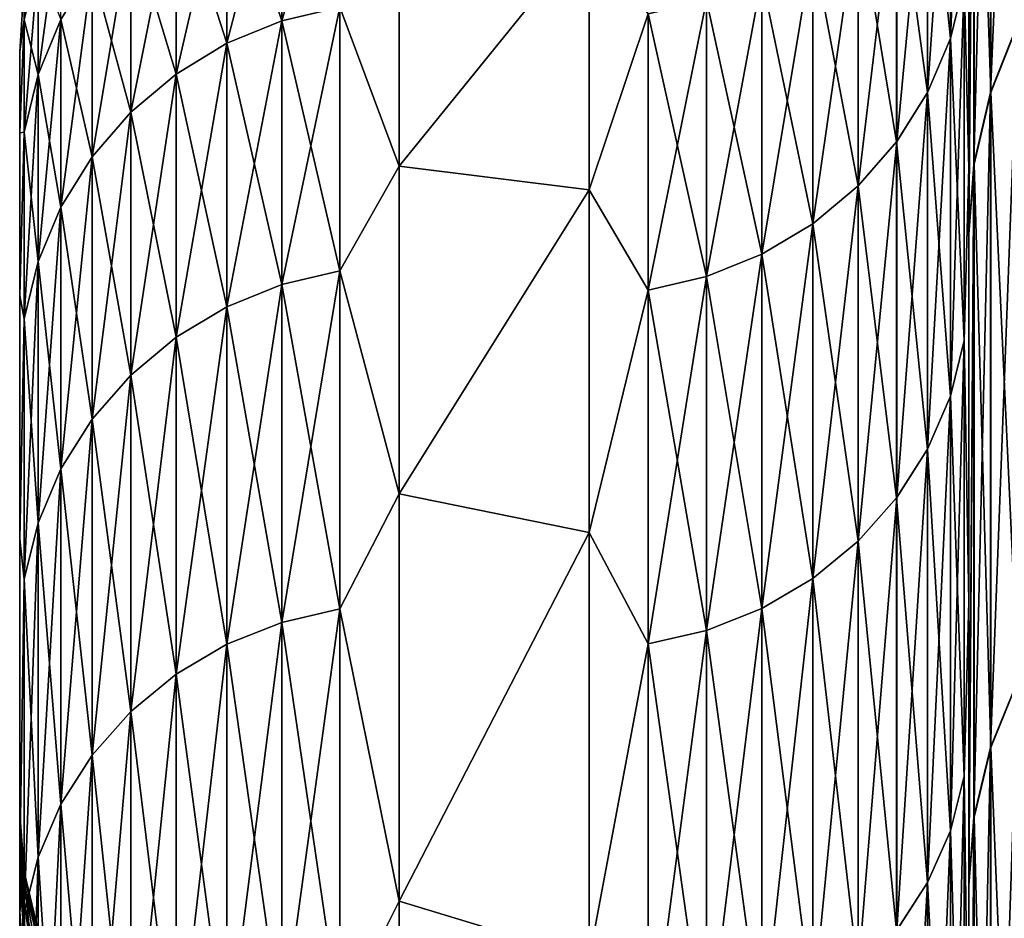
# Model space of a CAD drawing. Header units: metres. Extents: x -2 to 78, y -85 to 85.
# Tile 228 of 256: x 12.5 to 13.019, y -25.812 to -25.339. Entities that reach past the tile are written whole.
import ezdxf

# ---------------------------------------------------------------- set-up
doc = ezdxf.new("R2010")
doc.units = ezdxf.units.M
doc.layers.add('solid_20004802', color=7, linetype='CONTINUOUS')

msp = doc.modelspace()

# ---------------------------------------------------------------- linework, layer by layer
at = {"layer": 'solid_20004802'}
for points in [[(13.025887, -25.038387, 4.768024), (13.011472, -25.075573, 4.754345), (13.011465, -25.377012, 5.504987)], [(13.025881, -25.340693, 5.520825), (13.025887, -25.038387, 4.768024), (13.011465, -25.377012, 5.504987)], [(13.025973, -25.038363, -4.767798), (13.025979, -25.340664, -5.520601), (13.011557, -25.075548, -4.75412)], [(13.011472, -25.075573, 4.754345), (13.002753, -25.114285, 4.740092), (13.002747, -25.41482, 5.488485)], [(13.011465, -25.377012, 5.504987), (13.011472, -25.075573, 4.754345), (13.002747, -25.41482, 5.488485)], [(13.011557, -25.075548, -4.75412), (13.011563, -25.376982, -5.504763), (13.002838, -25.114267, -4.739888)], [(13.025979, -25.340664, -5.520601), (13.011563, -25.376982, -5.504763), (13.011557, -25.075548, -4.75412)], [(13.002838, -25.114267, -4.739888), (13, -25.451637, -5.46955), (13, -25.151829, -4.722531)], [(13.002838, -25.114267, -4.739888), (13.002845, -25.414799, -5.488282), (13, -25.451637, -5.46955)], [(13.002753, -25.114285, 4.740092), (13, -25.151783, 4.722481), (13, -25.451582, 5.469501)], [(13.002747, -25.41482, 5.488485), (13.002753, -25.114285, 4.740092), (13, -25.451582, 5.469501)], [(13.011563, -25.376982, -5.504763), (13.002845, -25.414799, -5.488282), (13.002838, -25.114267, -4.739888)], [(13, -25.151783, 4.722481), (13, -25.233116, 2.703343), (13, -25.416786, 3.458972)], [(13, -25.151783, 4.722481), (13, -25.416786, 3.458972), (13, -25.451582, 5.469501)], [(13, -25.451637, -5.46955), (13, -25.233137, -2.703448), (13, -25.151829, -4.722531)], [(12.990292, -25.348652, 2.939783), (12.997583, -25.318882, 2.946701), (12.997583, -25.171431, 2.218465)], [(12.990292, -25.201546, 2.213257), (12.990292, -25.348652, 2.939783), (12.997583, -25.171431, 2.218465)], [(12.978302, -25.37694, 2.93321), (12.990292, -25.348652, 2.939783), (12.990292, -25.201546, 2.213257)], [(12.978302, -25.230164, 2.208308), (12.978302, -25.37694, 2.93321), (12.990292, -25.201546, 2.213257)], [(12.978302, -25.230164, -2.208308), (12.990292, -25.201546, -2.213257), (12.990292, -25.348652, -2.939783)], [(12.990292, -25.348652, -2.939783), (12.990292, -25.201546, -2.213257), (12.997583, -25.318882, -2.946701)], [(12.961971, -25.256498, -2.203754), (12.978302, -25.230164, -2.208308), (12.978302, -25.37694, -2.93321)], [(12.96201, -25.256445, 2.203763), (12.962017, -25.40291, 2.927175), (12.978302, -25.230164, 2.208308)], [(12.962017, -25.40291, 2.927175), (12.978302, -25.37694, 2.93321), (12.978302, -25.230164, 2.208308)], [(12.978302, -25.37694, -2.93321), (12.978302, -25.230164, -2.208308), (12.990292, -25.348652, -2.939783)], [(12.638166, -25.339231, 2.138942), (12.668713, -25.331997, 2.140164), (12.668713, -25.232372, 1.430486)], [(12.638166, -25.339231, 2.138942), (12.668713, -25.232372, 1.430486), (12.638166, -25.239664, 1.429669)], [(12.997583, -25.318882, 2.946701), (13, -25.416786, 3.458972), (13, -25.233116, 2.703343)], [(12.997583, -25.318882, -2.946701), (13, -25.233137, -2.703448), (13, -25.416815, -3.459078)], [(13, -25.451637, -5.46955), (13, -25.416815, -3.459078), (13, -25.233137, -2.703448)], [(12.638166, -25.239664, -1.429669), (12.638166, -25.339231, -2.138942), (12.609145, -25.251617, -1.42833)], [(12.638166, -25.239664, 1.429669), (12.609145, -25.251617, 1.42833), (12.609145, -25.351091, 2.136938)], [(12.638166, -25.339231, 2.138942), (12.638166, -25.239664, 1.429669), (12.609145, -25.351091, 2.136938)], [(12.638166, -25.239664, -1.429669), (12.668713, -25.331997, -2.140164), (12.638166, -25.339231, -2.138942)], [(12.609145, -25.251617, -1.42833), (12.609145, -25.351091, -2.136938), (12.582366, -25.267941, -1.426501)], [(12.609145, -25.251617, 1.42833), (12.582366, -25.267941, 1.426501), (12.582366, -25.367287, 2.134202)], [(12.609145, -25.351091, 2.136938), (12.609145, -25.251617, 1.42833), (12.582366, -25.367287, 2.134202)], [(12.638166, -25.339231, -2.138942), (12.609145, -25.351091, -2.136938), (12.609145, -25.251617, -1.42833)], [(12.941687, -25.426184, 2.921767), (12.962017, -25.40291, 2.927175), (12.96201, -25.256445, 2.203763)], [(12.941688, -25.279978, 2.199693), (12.941687, -25.426184, 2.921767), (12.96201, -25.256445, 2.203763)], [(12.941696, -25.27997, -2.199695), (12.961971, -25.256498, -2.203754), (12.961966, -25.402981, -2.927159)], [(12.961966, -25.402981, -2.927159), (12.961971, -25.256498, -2.203754), (12.978302, -25.37694, -2.93321)], [(12.582366, -25.267941, -1.426501), (12.582366, -25.367287, -2.134202), (12.558489, -25.288229, -1.424228)], [(12.582366, -25.267941, 1.426501), (12.558489, -25.288229, 1.424228), (12.558489, -25.387419, 2.130801)], [(12.582366, -25.367287, 2.134202), (12.582366, -25.267941, 1.426501), (12.558489, -25.387419, 2.130801)], [(12.609145, -25.351091, -2.136938), (12.582366, -25.367287, -2.134202), (12.582366, -25.267941, -1.426501)], [(12.521712, -25.279217, 0.710397), (12.50972, -25.308208, 0.708778), (12.50972, -25.367474, 1.41535)], [(12.521712, -25.338617, 1.418583), (12.521712, -25.279217, 0.710397), (12.50972, -25.367474, 1.41535)], [(12.917784, -25.446136, 2.917131), (12.941687, -25.426184, 2.921767), (12.941688, -25.279978, 2.199693)], [(12.917785, -25.300161, 2.196203), (12.917784, -25.446136, 2.917131), (12.941688, -25.279978, 2.199693)], [(12.917793, -25.300156, -2.196204), (12.941696, -25.27997, -2.199695), (12.941698, -25.426174, -2.921769)], [(12.941698, -25.426174, -2.921769), (12.941696, -25.27997, -2.199695), (12.961966, -25.402981, -2.927159)], [(12.668713, -25.331997, -2.140164), (12.7, -25.285839, -1.863496), (12.7, -25.415794, -2.60005)], [(12.668713, -25.331997, 2.140164), (12.7, -25.415794, 2.60005), (12.7, -25.285839, 1.863496)], [(12.8, -25.292192, -1.906336), (12.7, -25.415794, -2.60005), (12.7, -25.285839, -1.863496)], [(12.8, -25.292192, 1.906336), (12.7, -25.285839, 1.863496), (12.7, -25.415794, 2.60005)], [(12.50972, -25.288431), (12.502423, -25.318987), (12.502423, -25.338717, 0.707074)], [(12.50972, -25.308208, 0.708778), (12.50972, -25.288431), (12.502423, -25.338717, 0.707074)], [(12.558489, -25.288229, -1.424228), (12.558489, -25.387419, -2.130801), (12.538103, -25.311983, -1.421567)], [(12.558489, -25.288229, 1.424228), (12.538103, -25.311983, 1.421567), (12.538103, -25.410986, 2.12682)], [(12.558489, -25.387419, 2.130801), (12.558489, -25.288229, 1.424228), (12.538103, -25.410986, 2.12682)], [(12.582366, -25.367287, -2.134202), (12.558489, -25.387419, -2.130801), (12.558489, -25.288229, -1.424228)], [(12.8, -25.428202, -2.659398), (12.7, -25.415794, -2.60005), (12.8, -25.292192, -1.906336)], [(12.8, -25.292192, 1.906336), (12.7, -25.415794, 2.60005), (12.8, -25.428202, 2.659398)], [(12.8, -25.292192, 1.906336), (12.8, -25.428202, 2.659398), (12.831147, -25.335558, 2.190082)], [(12.8, -25.428202, -2.659398), (12.8, -25.292192, -1.906336), (12.831153, -25.335558, -2.190082)], [(12.890944, -25.462196, 2.913399), (12.917784, -25.446136, 2.917131), (12.917785, -25.300161, 2.196203)], [(12.890945, -25.31641, 2.193393), (12.890944, -25.462196, 2.913399), (12.917785, -25.300161, 2.196203)], [(12.890954, -25.316406, -2.193394), (12.917793, -25.300156, -2.196204), (12.917794, -25.446127, -2.917133)], [(12.917794, -25.446127, -2.917133), (12.917793, -25.300156, -2.196204), (12.941698, -25.426174, -2.921769)], [(12.50972, -25.308208, -0.708778), (12.502423, -25.338717, -0.707074), (12.502423, -25.318987)], [(12.50972, -25.308208, -0.708778), (12.50972, -25.367474, -1.41535), (12.502423, -25.338717, -0.707074)], [(12.50972, -25.308208, 0.708778), (12.502423, -25.338717, 0.707074), (12.502423, -25.397839, 1.411948)], [(12.50972, -25.367474, 1.41535), (12.50972, -25.308208, 0.708778), (12.502423, -25.397839, 1.411948)], [(12.521712, -25.338617, -1.418583), (12.50972, -25.367474, -1.41535), (12.50972, -25.308208, -0.708778)], [(12.538103, -25.311983, -1.421567), (12.538103, -25.410986, -2.12682), (12.521712, -25.338617, -1.418583)], [(12.538103, -25.311983, 1.421567), (12.521712, -25.338617, 1.418583), (12.521712, -25.437412, 2.122355)], [(12.538103, -25.410986, 2.12682), (12.538103, -25.311983, 1.421567), (12.521712, -25.437412, 2.122355)], [(12.558489, -25.387419, -2.130801), (12.538103, -25.410986, -2.12682), (12.538103, -25.311983, -1.421567)], [(12.861795, -25.473969, 2.910663), (12.890944, -25.462196, 2.913399), (12.890945, -25.31641, 2.193393)], [(12.861797, -25.32832, 2.191334), (12.861795, -25.473969, 2.910663), (12.890945, -25.31641, 2.193393)], [(12.861804, -25.328318, -2.191334), (12.890954, -25.316406, -2.193394), (12.890955, -25.462191, -2.9134)], [(12.890955, -25.462191, -2.9134), (12.890954, -25.316406, -2.193394), (12.917794, -25.446127, -2.917133)], [(12.502423, -25.318987), (12.5, -25.3554, -0.368586), (12.5, -25.3554, 0.368586)], [(12.502423, -25.338717, 0.707074), (12.502423, -25.318987), (12.5, -25.3554, 0.368586)], [(12.502423, -25.318987), (12.502423, -25.338717, -0.707074), (12.5, -25.3554, -0.368586)], [(12.990292, -25.536964, 3.656734), (12.997583, -25.507639, 3.665339), (12.997583, -25.318882, 2.946701)], [(12.990292, -25.348652, 2.939783), (12.990292, -25.536964, 3.656734), (12.997583, -25.318882, 2.946701)], [(12.990292, -25.348652, -2.939783), (12.997583, -25.318882, -2.946701), (12.997583, -25.507639, -3.665339)], [(12.997583, -25.507639, -3.665339), (12.997583, -25.318882, -2.946701), (13, -25.416815, -3.459078)], [(12.997583, -25.318882, 2.946701), (12.997583, -25.507639, 3.665339), (13, -25.416786, 3.458972)], [(12.831146, -25.481125, 2.909), (12.861795, -25.473969, 2.910663), (12.861797, -25.32832, 2.191334)], [(12.831147, -25.335558, 2.190082), (12.831146, -25.481125, 2.909), (12.861797, -25.32832, 2.191334)], [(12.831153, -25.335558, -2.190082), (12.861804, -25.328318, -2.191334), (12.861805, -25.473967, -2.910664)], [(12.861805, -25.473967, -2.910664), (12.861804, -25.328318, -2.191334), (12.890955, -25.462191, -2.9134)], [(12.638166, -25.478191, 2.84156), (12.668713, -25.471037, 2.843183), (12.668713, -25.331997, 2.140164)], [(12.638166, -25.478191, 2.84156), (12.668713, -25.331997, 2.140164), (12.638166, -25.339231, 2.138942)], [(12.638166, -25.339231, -2.138942), (12.668713, -25.331997, -2.140164), (12.668713, -25.471037, -2.843183)], [(12.668713, -25.471037, -2.843183), (12.668713, -25.331997, -2.140164), (12.7, -25.415794, -2.60005)], [(12.668713, -25.331997, 2.140164), (12.668713, -25.471037, 2.843183), (12.7, -25.415794, 2.60005)], [(12.502423, -25.338717, 0.707074), (12.5, -25.3554, 0.368586), (12.5, -25.398329, 1.104184)], [(12.502423, -25.397839, 1.411948), (12.502423, -25.338717, 0.707074), (12.5, -25.398329, 1.104184)], [(12.502423, -25.338717, -0.707074), (12.5, -25.398329, -1.104184), (12.5, -25.3554, -0.368586)], [(12.502423, -25.338717, -0.707074), (12.502423, -25.397839, -1.411948), (12.5, -25.398329, -1.104184)], [(12.50972, -25.367474, -1.41535), (12.502423, -25.397839, -1.411948), (12.502423, -25.338717, -0.707074)], [(12.521712, -25.338617, -1.418583), (12.521712, -25.437412, -2.122355), (12.50972, -25.367474, -1.41535)], [(12.521712, -25.338617, 1.418583), (12.50972, -25.367474, 1.41535), (12.50972, -25.466043, 2.117518)], [(12.521712, -25.437412, 2.122355), (12.521712, -25.338617, 1.418583), (12.50972, -25.466043, 2.117518)], [(12.538103, -25.410986, -2.12682), (12.521712, -25.437412, -2.122355), (12.521712, -25.338617, -1.418583)], [(12.638166, -25.339231, -2.138942), (12.638166, -25.478191, -2.84156), (12.609145, -25.351091, -2.136938)], [(12.638166, -25.339231, 2.138942), (12.609145, -25.351091, 2.136938), (12.609145, -25.489922, 2.838898)], [(12.638166, -25.478191, 2.84156), (12.638166, -25.339231, 2.138942), (12.609145, -25.489922, 2.838898)], [(12.638166, -25.339231, -2.138942), (12.668713, -25.471037, -2.843183), (12.638166, -25.478191, -2.84156)], [(12.8, -25.428202, 2.659398), (12.831146, -25.481125, 2.909), (12.831147, -25.335558, 2.190082)], [(12.8, -25.428202, -2.659398), (12.831153, -25.335558, -2.190082), (12.831154, -25.481123, -2.909001)], [(12.831154, -25.481123, -2.909001), (12.831153, -25.335558, -2.190082), (12.861805, -25.473967, -2.910664)], [(13.025881, -25.340693, 5.520825), (13.011465, -25.377012, 5.504987), (13.011458, -25.722002, 6.236634)], [(13.025874, -25.686676, 6.254578), (13.025881, -25.340693, 5.520825), (13.011458, -25.722002, 6.236634)], [(13.025979, -25.340664, -5.520601), (13.025986, -25.686644, -6.254356), (13.011563, -25.376982, -5.504763)], [(12.978302, -25.564833, 3.648557), (12.990292, -25.536964, 3.656734), (12.990292, -25.348652, 2.939783)], [(12.978302, -25.37694, 2.93321), (12.978302, -25.564833, 3.648557), (12.990292, -25.348652, 2.939783)], [(12.978302, -25.37694, -2.93321), (12.990292, -25.348652, -2.939783), (12.990292, -25.536964, -3.656734)], [(12.990292, -25.536964, -3.656734), (12.990292, -25.348652, -2.939783), (12.997583, -25.507639, -3.665339)], [(12.609145, -25.351091, -2.136938), (12.609145, -25.489922, -2.838898), (12.582366, -25.367287, -2.134202)], [(12.609145, -25.351091, 2.136938), (12.582366, -25.367287, 2.134202), (12.582366, -25.505939, 2.835263)], [(12.609145, -25.489922, 2.838898), (12.609145, -25.351091, 2.136938), (12.582366, -25.505939, 2.835263)], [(12.638166, -25.478191, -2.84156), (12.609145, -25.489922, -2.838898), (12.609145, -25.351091, -2.136938)], [(12.5, -25.756849, 0.60372), (12.5, -25.398329, 1.104184), (12.5, -25.3554, 0.368586)], [(12.5, -25.841972, 0.336773), (12.5, -25.3554, 0.368586), (12.5, -25.3554, -0.368586)], [(12.5, -25.814892, 0.375723), (12.5, -25.3554, 0.368586), (12.5, -25.841972, 0.336773)], [(12.5, -25.792633, 0.417761), (12.5, -25.3554, 0.368586), (12.5, -25.814892, 0.375723)], [(12.5, -25.77533, 0.462357), (12.5, -25.3554, 0.368586), (12.5, -25.792633, 0.417761)], [(12.5, -25.763559, 0.508705), (12.5, -25.3554, 0.368586), (12.5, -25.77533, 0.462357)], [(12.5, -25.757317, 0.555932), (12.5, -25.3554, 0.368586), (12.5, -25.763559, 0.508705)], [(12.5, -25.756849, 0.60372), (12.5, -25.3554, 0.368586), (12.5, -25.757317, 0.555932)], [(12.5, -25.814892, -0.375723), (12.5, -25.3554, -0.368586), (12.5, -25.398329, -1.104184)], [(12.5, -25.814892, -0.375723), (12.5, -25.842007, -0.33672), (12.5, -25.3554, -0.368586)], [(12.5, -25.841972, 0.336773), (12.5, -25.3554, -0.368586), (12.5, -25.842007, -0.33672)], [(12.50972, -25.367474, -1.41535), (12.50972, -25.466043, -2.117518), (12.502423, -25.397839, -1.411948)], [(12.50972, -25.367474, 1.41535), (12.502423, -25.397839, 1.411948), (12.502423, -25.496172, 2.112428)], [(12.50972, -25.466043, 2.117518), (12.50972, -25.367474, 1.41535), (12.502423, -25.496172, 2.112428)], [(12.521712, -25.437412, -2.122355), (12.50972, -25.466043, -2.117518), (12.50972, -25.367474, -1.41535)], [(12.582366, -25.367287, -2.134202), (12.582366, -25.505939, -2.835263), (12.558489, -25.387419, -2.130801)], [(12.582366, -25.367287, 2.134202), (12.558489, -25.387419, 2.130801), (12.558489, -25.52585, 2.830745)], [(12.582366, -25.505939, 2.835263), (12.582366, -25.367287, 2.134202), (12.558489, -25.52585, 2.830745)], [(12.609145, -25.489922, -2.838898), (12.582366, -25.505939, -2.835263), (12.582366, -25.367287, -2.134202)], [(12.961966, -25.402981, -2.927159), (12.978302, -25.37694, -2.93321), (12.978302, -25.564833, -3.648557)], [(12.962017, -25.40291, 2.927175), (12.962024, -25.590408, 3.641053), (12.978302, -25.37694, 2.93321)], [(12.962024, -25.590408, 3.641053), (12.978302, -25.564833, 3.648557), (12.978302, -25.37694, 2.93321)], [(12.978302, -25.564833, -3.648557), (12.978302, -25.37694, -2.93321), (12.990292, -25.536964, -3.656734)], [(13.011465, -25.377012, 5.504987), (13.002747, -25.41482, 5.488485), (13.00274, -25.758776, 6.217941)], [(13.011458, -25.722002, 6.236634), (13.011465, -25.377012, 5.504987), (13.00274, -25.758776, 6.217941)], [(13.011563, -25.376982, -5.504763), (13.01157, -25.721968, -6.236413), (13.002845, -25.414799, -5.488282)], [(13.025986, -25.686644, -6.254356), (13.01157, -25.721968, -6.236413), (13.011563, -25.376982, -5.504763)], [(12.558489, -25.387419, -2.130801), (12.558489, -25.52585, -2.830745), (12.538103, -25.410986, -2.12682)], [(12.558489, -25.387419, 2.130801), (12.538103, -25.410986, 2.12682), (12.538103, -25.54916, 2.825455)], [(12.558489, -25.52585, 2.830745), (12.558489, -25.387419, 2.130801), (12.538103, -25.54916, 2.825455)], [(12.582366, -25.505939, -2.835263), (12.558489, -25.52585, -2.830745), (12.558489, -25.387419, -2.130801)], [(12.502423, -25.397839, 1.411948), (12.5, -25.398329, 1.104184), (12.5, -25.483994, 1.836124)], [(12.502423, -25.496172, 2.112428), (12.502423, -25.397839, 1.411948), (12.5, -25.483994, 1.836124)], [(12.502423, -25.397839, -1.411948), (12.5, -25.483994, -1.836124), (12.5, -25.398329, -1.104184)], [(12.502423, -25.397839, -1.411948), (12.502423, -25.496172, -2.112428), (12.5, -25.483994, -1.836124)], [(12.5, -25.808647, 1.276081), (12.5, -25.483994, 1.836124), (12.5, -25.398329, 1.104184)], [(12.5, -25.808647, 1.276081), (12.5, -25.398329, 1.104184), (12.5, -25.756849, 0.60372)], [(12.5, -25.808647, -1.276081), (12.5, -25.398329, -1.104184), (12.5, -25.483994, -1.836124)], [(12.5, -25.757265, -0.556649), (12.5, -25.398329, -1.104184), (12.5, -25.756849, -0.60372)], [(12.5, -25.808647, -1.276081), (12.5, -25.756849, -0.60372), (12.5, -25.398329, -1.104184)], [(12.5, -25.763409, -0.509487), (12.5, -25.398329, -1.104184), (12.5, -25.757265, -0.556649)], [(12.5, -25.77533, -0.462357), (12.5, -25.398329, -1.104184), (12.5, -25.763409, -0.509487)], [(12.5, -25.792633, -0.417761), (12.5, -25.398329, -1.104184), (12.5, -25.77533, -0.462357)], [(12.5, -25.814892, -0.375723), (12.5, -25.398329, -1.104184), (12.5, -25.792633, -0.417761)], [(12.50972, -25.466043, -2.117518), (12.502423, -25.496172, -2.112428), (12.502423, -25.397839, -1.411948)], [(12.941686, -25.613344, 3.634324), (12.962024, -25.590408, 3.641053), (12.962017, -25.40291, 2.927175)], [(12.941687, -25.426184, 2.921767), (12.941686, -25.613344, 3.634324), (12.962017, -25.40291, 2.927175)], [(12.941698, -25.426174, -2.921769), (12.961966, -25.402981, -2.927159), (12.961959, -25.590494, -3.641028)], [(12.961959, -25.590494, -3.641028), (12.961966, -25.402981, -2.927159), (12.978302, -25.564833, -3.648557)], [(12.538103, -25.410986, -2.12682), (12.538103, -25.54916, -2.825455), (12.521712, -25.437412, -2.122355)], [(12.538103, -25.410986, 2.12682), (12.521712, -25.437412, 2.122355), (12.521712, -25.575296, 2.819524)], [(12.538103, -25.54916, 2.825455), (12.538103, -25.410986, 2.12682), (12.521712, -25.575296, 2.819524)], [(12.558489, -25.52585, -2.830745), (12.538103, -25.54916, -2.825455), (12.538103, -25.410986, -2.12682)], [(12.668713, -25.471037, -2.843183), (12.7, -25.415794, -2.60005), (12.7, -25.588381, -3.327796)], [(12.668713, -25.471037, 2.843183), (12.7, -25.588381, 3.327796), (12.7, -25.415794, 2.60005)], [(12.8, -25.428202, -2.659398), (12.7, -25.588381, -3.327796), (12.7, -25.415794, -2.60005)], [(12.8, -25.428202, 2.659398), (12.7, -25.415794, 2.60005), (12.7, -25.588381, 3.327796)], [(12.997583, -25.507639, 3.665339), (13, -25.645189, 4.202433), (13, -25.416786, 3.458972)], [(12.997583, -25.507639, -3.665339), (13, -25.416815, -3.459078), (13, -25.645226, -4.202539)], [(13.002845, -25.414799, -5.488282), (13, -25.794735, -6.197487), (13, -25.451637, -5.46955)], [(13.002845, -25.414799, -5.488282), (13.002851, -25.758751, -6.217739), (13, -25.794735, -6.197487)], [(13.002747, -25.41482, 5.488485), (13, -25.451582, 5.469501), (13, -25.794672, 6.197441)], [(13.00274, -25.758776, 6.217941), (13.002747, -25.41482, 5.488485), (13, -25.794672, 6.197441)], [(13, -25.451582, 5.469501), (13, -25.416786, 3.458972), (13, -25.645189, 4.202433)], [(13, -25.451637, -5.46955), (13, -25.645226, -4.202539), (13, -25.416815, -3.459078)], [(13.01157, -25.721968, -6.236413), (13.002851, -25.758751, -6.217739), (13.002845, -25.414799, -5.488282)], [(12.917782, -25.632999, 3.628557), (12.941686, -25.613344, 3.634324), (12.941687, -25.426184, 2.921767)], [(12.917784, -25.446136, 2.917131), (12.917782, -25.632999, 3.628557), (12.941687, -25.426184, 2.921767)], [(12.917794, -25.446127, -2.917133), (12.941698, -25.426174, -2.921769), (12.941699, -25.613331, -3.634328)], [(12.941699, -25.613331, -3.634328), (12.941698, -25.426174, -2.921769), (12.961959, -25.590494, -3.641028)], [(12.8, -25.608797, -3.403029), (12.7, -25.588381, -3.327796), (12.8, -25.428202, -2.659398)], [(12.8, -25.428202, 2.659398), (12.7, -25.588381, 3.327796), (12.8, -25.608797, 3.403029)], [(12.8, -25.428202, 2.659398), (12.8, -25.608797, 3.403029), (12.831146, -25.481125, 2.909)], [(12.8, -25.608797, -3.403029), (12.8, -25.428202, -2.659398), (12.831154, -25.481123, -2.909001)], [(12.521712, -25.437412, -2.122355), (12.521712, -25.575296, -2.819524), (12.50972, -25.466043, -2.117518)], [(12.521712, -25.437412, 2.122355), (12.50972, -25.466043, 2.117518), (12.50972, -25.603611, 2.813098)], [(12.521712, -25.575296, 2.819524), (12.521712, -25.437412, 2.122355), (12.50972, -25.603611, 2.813098)], [(12.538103, -25.54916, -2.825455), (12.521712, -25.575296, -2.819524), (12.521712, -25.437412, -2.122355)], [(12.890944, -25.648819, 3.623915), (12.917782, -25.632999, 3.628557), (12.917784, -25.446136, 2.917131)], [(12.890944, -25.462196, 2.913399), (12.890944, -25.648819, 3.623915), (12.917784, -25.446136, 2.917131)], [(12.890955, -25.462191, -2.9134), (12.917794, -25.446127, -2.917133), (12.917796, -25.63299, -3.62856)], [(12.917796, -25.63299, -3.62856), (12.917794, -25.446127, -2.917133), (12.941699, -25.613331, -3.634328)], [(13, -25.451582, 5.469501), (13, -25.645189, 4.202433), (13, -25.794672, 6.197441)], [(13, -25.794735, -6.197487), (13, -25.645226, -4.202539), (13, -25.451637, -5.46955)], [(12.861794, -25.660418, 3.620512), (12.890944, -25.648819, 3.623915), (12.890944, -25.462196, 2.913399)], [(12.861795, -25.473969, 2.910663), (12.861794, -25.660418, 3.620512), (12.890944, -25.462196, 2.913399)], [(12.861805, -25.473967, -2.910664), (12.890955, -25.462191, -2.9134), (12.890956, -25.648813, -3.623917)], [(12.890956, -25.648813, -3.623917), (12.890955, -25.462191, -2.9134), (12.917796, -25.63299, -3.62856)], [(12.50972, -25.466043, -2.117518), (12.50972, -25.603611, -2.813098), (12.502423, -25.496172, -2.112428)], [(12.50972, -25.466043, 2.117518), (12.502423, -25.496172, 2.112428), (12.502423, -25.63341, 2.806336)], [(12.50972, -25.603611, 2.813098), (12.50972, -25.466043, 2.117518), (12.502423, -25.63341, 2.806336)], [(12.521712, -25.575296, -2.819524), (12.50972, -25.603611, -2.813098), (12.50972, -25.466043, -2.117518)], [(12.638166, -25.656113, 3.535336), (12.668713, -25.649061, 3.537356), (12.668713, -25.471037, 2.843183)], [(12.638166, -25.656113, 3.535336), (12.668713, -25.471037, 2.843183), (12.638166, -25.478191, 2.84156)], [(12.638166, -25.478191, -2.84156), (12.668713, -25.471037, -2.843183), (12.668713, -25.649061, -3.537356)], [(12.668713, -25.649061, -3.537356), (12.668713, -25.471037, -2.843183), (12.7, -25.588381, -3.327796)], [(12.668713, -25.471037, 2.843183), (12.668713, -25.649061, 3.537356), (12.7, -25.588381, 3.327796)], [(12.831145, -25.667467, 3.618444), (12.861794, -25.660418, 3.620512), (12.861795, -25.473969, 2.910663)], [(12.831146, -25.481125, 2.909), (12.831145, -25.667467, 3.618444), (12.861795, -25.473969, 2.910663)], [(12.831154, -25.481123, -2.909001), (12.861805, -25.473967, -2.910664), (12.861806, -25.660414, -3.620513)], [(12.861806, -25.660414, -3.620513), (12.861805, -25.473967, -2.910664), (12.890956, -25.648813, -3.623917)], [(12.638166, -25.478191, -2.84156), (12.638166, -25.656113, -3.535336), (12.609145, -25.489922, -2.838898)], [(12.638166, -25.478191, 2.84156), (12.609145, -25.489922, 2.838898), (12.609145, -25.667677, 3.532024)], [(12.638166, -25.656113, 3.535336), (12.638166, -25.478191, 2.84156), (12.609145, -25.667677, 3.532024)], [(12.638166, -25.478191, -2.84156), (12.668713, -25.649061, -3.537356), (12.638166, -25.656113, -3.535336)], [(12.502423, -25.496172, 2.112428), (12.5, -25.483994, 1.836124), (12.5, -25.612228, 2.562166)], [(12.5, -25.897499, 1.945275), (12.5, -25.612228, 2.562166), (12.5, -25.483994, 1.836124)], [(12.5, -25.897499, 1.945275), (12.5, -25.483994, 1.836124), (12.5, -25.808647, 1.276081)], [(12.502423, -25.496172, -2.112428), (12.5, -25.612228, -2.562166), (12.5, -25.483994, -1.836124)], [(12.5, -25.897499, -1.945275), (12.5, -25.483994, -1.836124), (12.5, -25.612228, -2.562166)], [(12.5, -25.808647, -1.276081), (12.5, -25.483994, -1.836124), (12.5, -25.897499, -1.945275)], [(12.8, -25.608797, -3.403029), (12.831154, -25.481123, -2.909001), (12.831155, -25.667465, -3.618444)], [(12.8, -25.608797, 3.403029), (12.831145, -25.667467, 3.618444), (12.831146, -25.481125, 2.909)], [(12.831155, -25.667465, -3.618444), (12.831154, -25.481123, -2.909001), (12.861806, -25.660414, -3.620513)], [(12.609145, -25.489922, -2.838898), (12.609145, -25.667677, -3.532024), (12.582366, -25.505939, -2.835263)], [(12.609145, -25.489922, 2.838898), (12.582366, -25.505939, 2.835263), (12.582366, -25.683468, 3.527501)], [(12.609145, -25.667677, 3.532024), (12.609145, -25.489922, 2.838898), (12.582366, -25.683468, 3.527501)], [(12.638166, -25.656113, -3.535336), (12.609145, -25.667677, -3.532024), (12.609145, -25.489922, -2.838898)], [(12.502423, -25.63341, 2.806336), (12.502423, -25.496172, 2.112428), (12.5, -25.612228, 2.562166)], [(12.502423, -25.496172, -2.112428), (12.502423, -25.63341, -2.806336), (12.5, -25.612228, -2.562166)], [(12.50972, -25.603611, -2.813098), (12.502423, -25.63341, -2.806336), (12.502423, -25.496172, -2.112428)], [(12.582366, -25.505939, -2.835263), (12.582366, -25.683468, -3.527501), (12.558489, -25.52585, -2.830745)], [(12.582366, -25.505939, 2.835263), (12.558489, -25.52585, 2.830745), (12.558489, -25.703094, 3.52188)], [(12.582366, -25.683468, 3.527501), (12.582366, -25.505939, 2.835263), (12.558489, -25.703094, 3.52188)], [(12.609145, -25.667677, -3.532024), (12.582366, -25.683468, -3.527501), (12.582366, -25.505939, -2.835263)], [(12.990292, -25.765873, 4.361774), (12.997583, -25.737085, 4.372038), (12.997583, -25.507639, 3.665339)], [(12.990292, -25.536964, 3.656734), (12.990292, -25.765873, 4.361774), (12.997583, -25.507639, 3.665339)], [(12.990292, -25.536964, -3.656734), (12.997583, -25.507639, -3.665339), (12.997583, -25.737085, -4.372038)], [(12.997583, -25.737085, -4.372038), (12.997583, -25.507639, -3.665339), (13, -25.645226, -4.202539)], [(12.997583, -25.507639, 3.665339), (12.997583, -25.737085, 4.372038), (13, -25.645189, 4.202433)], [(12.558489, -25.52585, -2.830745), (12.558489, -25.703094, -3.52188), (12.538103, -25.54916, -2.825455)], [(12.558489, -25.52585, 2.830745), (12.538103, -25.54916, 2.825455), (12.538103, -25.726072, 3.515299)], [(12.558489, -25.703094, 3.52188), (12.558489, -25.52585, 2.830745), (12.538103, -25.726072, 3.515299)], [(12.582366, -25.683468, -3.527501), (12.558489, -25.703094, -3.52188), (12.558489, -25.52585, -2.830745)], [(12.978302, -25.793228, 4.352021), (12.990292, -25.765873, 4.361774), (12.990292, -25.536964, 3.656734)], [(12.978302, -25.564833, 3.648557), (12.978302, -25.793228, 4.352021), (12.990292, -25.536964, 3.656734)], [(12.978302, -25.564833, -3.648557), (12.990292, -25.536964, -3.656734), (12.990292, -25.765873, -4.361774)], [(12.990292, -25.765873, -4.361774), (12.990292, -25.536964, -3.656734), (12.997583, -25.737085, -4.372038)], [(12.538103, -25.54916, -2.825455), (12.538103, -25.726072, -3.515299), (12.521712, -25.575296, -2.819524)], [(12.538103, -25.54916, 2.825455), (12.521712, -25.575296, 2.819524), (12.521712, -25.751837, 3.50792)], [(12.538103, -25.726072, 3.515299), (12.538103, -25.54916, 2.825455), (12.521712, -25.751837, 3.50792)], [(12.558489, -25.703094, -3.52188), (12.538103, -25.726072, -3.515299), (12.538103, -25.54916, -2.825455)], [(12.961959, -25.590494, -3.641028), (12.978302, -25.564833, -3.648557), (12.978302, -25.793228, -4.352021)], [(12.962024, -25.590408, 3.641053), (12.96203, -25.818325, 4.343073), (12.978302, -25.564833, 3.648557)], [(12.96203, -25.818325, 4.343073), (12.978302, -25.793228, 4.352021), (12.978302, -25.564833, 3.648557)], [(12.978302, -25.793228, -4.352021), (12.978302, -25.564833, -3.648557), (12.990292, -25.765873, -4.361774)], [(12.521712, -25.575296, -2.819524), (12.521712, -25.751837, -3.50792), (12.50972, -25.603611, -2.813098)], [(12.521712, -25.575296, 2.819524), (12.50972, -25.603611, 2.813098), (12.50972, -25.779751, 3.499925)], [(12.521712, -25.751837, 3.50792), (12.521712, -25.575296, 2.819524), (12.50972, -25.779751, 3.499925)], [(12.538103, -25.726072, -3.515299), (12.521712, -25.751837, -3.50792), (12.521712, -25.575296, -2.819524)], [(12.668713, -25.649061, -3.537356), (12.7, -25.588381, -3.327796), (12.7, -25.803017, -4.044268)], [(12.668713, -25.649061, 3.537356), (12.7, -25.803017, 4.044268), (12.7, -25.588381, 3.327796)], [(12.8, -25.608797, -3.403029), (12.7, -25.803017, -4.044268), (12.7, -25.588381, -3.327796)], [(12.8, -25.608797, 3.403029), (12.7, -25.588381, 3.327796), (12.7, -25.803017, 4.044268)], [(12.941684, -25.840851, 4.335042), (12.96203, -25.818325, 4.343073), (12.962024, -25.590408, 3.641053)], [(12.941686, -25.613344, 3.634324), (12.941684, -25.840851, 4.335042), (12.962024, -25.590408, 3.641053)], [(12.941699, -25.613331, -3.634328), (12.961959, -25.590494, -3.641028), (12.961952, -25.818428, -4.343037)], [(12.961952, -25.818428, -4.343037), (12.961959, -25.590494, -3.641028), (12.978302, -25.793228, -4.352021)], [(12.50972, -25.603611, -2.813098), (12.50972, -25.779751, -3.499925), (12.502423, -25.63341, -2.806336)], [(12.50972, -25.603611, 2.813098), (12.502423, -25.63341, 2.806336), (12.502423, -25.809126, 3.491512)], [(12.50972, -25.779751, 3.499925), (12.50972, -25.603611, 2.813098), (12.502423, -25.809126, 3.491512)], [(12.521712, -25.751837, -3.50792), (12.50972, -25.779751, -3.499925), (12.50972, -25.603611, -2.813098)], [(12.8, -25.833338, -4.134592), (12.7, -25.803017, -4.044268), (12.8, -25.608797, -3.403029)], [(12.8, -25.608797, 3.403029), (12.7, -25.803017, 4.044268), (12.8, -25.833338, 4.134592)], [(12.8, -25.608797, 3.403029), (12.8, -25.833338, 4.134592), (12.831145, -25.667467, 3.618444)], [(12.8, -25.833338, -4.134592), (12.8, -25.608797, -3.403029), (12.831155, -25.667465, -3.618444)], [(12.502423, -25.63341, 2.806336), (12.5, -25.612228, 2.562166), (12.5, -25.782343, 3.278793)], [(12.5, -26.185999, 3.26902), (12.5, -25.782343, 3.278793), (12.5, -25.612228, 2.562166)], [(12.5, -26.023365, 2.610873), (12.5, -25.612228, 2.562166), (12.5, -25.897499, 1.945275)], [(12.5, -26.185999, 3.26902), (12.5, -25.612228, 2.562166), (12.5, -26.023365, 2.610873)], [(12.502423, -25.63341, -2.806336), (12.5, -25.782343, -3.278793), (12.5, -25.612228, -2.562166)], [(12.5, -26.023365, -2.610873), (12.5, -25.612228, -2.562166), (12.5, -25.782343, -3.278793)], [(12.5, -25.897499, -1.945275), (12.5, -25.612228, -2.562166), (12.5, -26.023365, -2.610873)], [(12.917781, -25.860144, 4.328164), (12.941684, -25.840851, 4.335042), (12.941686, -25.613344, 3.634324)], [(12.917782, -25.632999, 3.628557), (12.917781, -25.860144, 4.328164), (12.941686, -25.613344, 3.634324)], [(12.917796, -25.63299, -3.62856), (12.941699, -25.613331, -3.634328), (12.9417, -25.840836, -4.335048)], [(12.9417, -25.840836, -4.335048), (12.941699, -25.613331, -3.634328), (12.961952, -25.818428, -4.343037)], [(12.502423, -25.809126, 3.491512), (12.502423, -25.63341, 2.806336), (12.5, -25.782343, 3.278793)], [(12.502423, -25.63341, -2.806336), (12.502423, -25.809126, -3.491512), (12.5, -25.782343, -3.278793)], [(12.50972, -25.779751, -3.499925), (12.502423, -25.809126, -3.491512), (12.502423, -25.63341, -2.806336)], [(12.890942, -25.875673, 4.322628), (12.917781, -25.860144, 4.328164), (12.917782, -25.632999, 3.628557)], [(12.890944, -25.648819, 3.623915), (12.890942, -25.875673, 4.322628), (12.917782, -25.632999, 3.628557)], [(12.890956, -25.648813, -3.623917), (12.917796, -25.63299, -3.62856), (12.917797, -25.860132, -4.328168)], [(12.917797, -25.860132, -4.328168), (12.917796, -25.63299, -3.62856), (12.9417, -25.840836, -4.335048)], [(12.997583, -25.737085, 4.372038), (13, -25.917553, 4.931094), (13, -25.645189, 4.202433)], [(12.997583, -25.737085, -4.372038), (13, -25.645226, -4.202539), (13, -25.917593, -4.931192)], [(13, -25.794672, 6.197441), (13, -25.645189, 4.202433), (13, -25.917553, 4.931094)], [(13, -25.794735, -6.197487), (13, -25.917593, -4.931192), (13, -25.645226, -4.202539)], [(12.638166, -25.872442, 4.218112), (12.668713, -25.865513, 4.220522), (12.668713, -25.649061, 3.537356)], [(12.638166, -25.872442, 4.218112), (12.668713, -25.649061, 3.537356), (12.638166, -25.656113, 3.535336)], [(12.638166, -25.656113, -3.535336), (12.668713, -25.649061, -3.537356), (12.668713, -25.865513, -4.220522)], [(12.668713, -25.865513, -4.220522), (12.668713, -25.649061, -3.537356), (12.7, -25.803017, -4.044268)], [(12.668713, -25.649061, 3.537356), (12.668713, -25.865513, 4.220522), (12.7, -25.803017, 4.044268)], [(12.861794, -25.887058, 4.318569), (12.890942, -25.875673, 4.322628), (12.890944, -25.648819, 3.623915)], [(12.861794, -25.660418, 3.620512), (12.861794, -25.887058, 4.318569), (12.890944, -25.648819, 3.623915)], [(12.861806, -25.660414, -3.620513), (12.890956, -25.648813, -3.623917), (12.890958, -25.875666, -4.32263)], [(12.890958, -25.875666, -4.32263), (12.890956, -25.648813, -3.623917), (12.917797, -25.860132, -4.328168)], [(12.638166, -25.656113, -3.535336), (12.638166, -25.872442, -4.218112), (12.609145, -25.667677, -3.532024)], [(12.638166, -25.656113, 3.535336), (12.609145, -25.667677, 3.532024), (12.609145, -25.883802, 4.21416)], [(12.638166, -25.872442, 4.218112), (12.638166, -25.656113, 3.535336), (12.609145, -25.883802, 4.21416)], [(12.638166, -25.656113, -3.535336), (12.668713, -25.865513, -4.220522), (12.638166, -25.872442, -4.218112)], [(12.831144, -25.893978, 4.316102), (12.861794, -25.887058, 4.318569), (12.861794, -25.660418, 3.620512)], [(12.831145, -25.667467, 3.618444), (12.831144, -25.893978, 4.316102), (12.861794, -25.660418, 3.620512)], [(12.831155, -25.667465, -3.618444), (12.861806, -25.660414, -3.620513), (12.861807, -25.887054, -4.31857)], [(12.861807, -25.887054, -4.31857), (12.861806, -25.660414, -3.620513), (12.890958, -25.875666, -4.32263)], [(12.609145, -25.667677, -3.532024), (12.609145, -25.883802, -4.21416), (12.582366, -25.683468, -3.527501)], [(12.609145, -25.667677, 3.532024), (12.582366, -25.683468, 3.527501), (12.582366, -25.899317, 4.208765)], [(12.609145, -25.883802, 4.21416), (12.609145, -25.667677, 3.532024), (12.582366, -25.899317, 4.208765)], [(12.638166, -25.872442, -4.218112), (12.609145, -25.883802, -4.21416), (12.609145, -25.667677, -3.532024)], [(12.8, -25.833338, -4.134592), (12.831155, -25.667465, -3.618444), (12.831156, -25.893976, -4.316103)], [(12.8, -25.833338, 4.134592), (12.831144, -25.893978, 4.316102), (12.831145, -25.667467, 3.618444)], [(12.831156, -25.893976, -4.316103), (12.831155, -25.667465, -3.618444), (12.861807, -25.887054, -4.31857)], [(12.582366, -25.683468, -3.527501), (12.582366, -25.899317, -4.208765), (12.558489, -25.703094, -3.52188)], [(12.582366, -25.683468, 3.527501), (12.558489, -25.703094, 3.52188), (12.558489, -25.918598, 4.202058)], [(12.582366, -25.899317, 4.208765), (12.582366, -25.683468, 3.527501), (12.558489, -25.918598, 4.202058)], [(12.609145, -25.883802, -4.21416), (12.582366, -25.899317, -4.208765), (12.582366, -25.683468, -3.527501)], [(13.025874, -25.686676, 6.254578), (13.011458, -25.722002, 6.236634), (13.011452, -26.109356, 6.946764)], [(13.025867, -26.075144, 6.966751), (13.025874, -25.686676, 6.254578), (13.011452, -26.109356, 6.946764)], [(13.025986, -25.686644, -6.254356), (13.025991, -26.075108, -6.966531), (13.01157, -25.721968, -6.236413)], [(12.558489, -25.703094, -3.52188), (12.558489, -25.918598, -4.202058), (12.538103, -25.726072, -3.515299)], [(12.558489, -25.703094, 3.52188), (12.538103, -25.726072, 3.515299), (12.538103, -25.941175, 4.194206)], [(12.558489, -25.918598, 4.202058), (12.558489, -25.703094, 3.52188), (12.538103, -25.941175, 4.194206)], [(12.582366, -25.899317, -4.208765), (12.558489, -25.918598, -4.202058), (12.558489, -25.703094, -3.52188)], [(13.011458, -25.722002, 6.236634), (13.00274, -25.758776, 6.217941), (13.002733, -26.144968, 6.925944)], [(13.011452, -26.109356, 6.946764), (13.011458, -25.722002, 6.236634), (13.002733, -26.144968, 6.925944)], [(13.01157, -25.721968, -6.236413), (13.011576, -26.109318, -6.946545), (13.002851, -25.758751, -6.217739)], [(13.025991, -26.075108, -6.966531), (13.011576, -26.109318, -6.946545), (13.01157, -25.721968, -6.236413)], [(12.538103, -25.726072, -3.515299), (12.538103, -25.941175, -4.194206), (12.521712, -25.751837, -3.50792)], [(12.538103, -25.726072, 3.515299), (12.521712, -25.751837, 3.50792), (12.521712, -25.966488, 4.185401)], [(12.538103, -25.941175, 4.194206), (12.538103, -25.726072, 3.515299), (12.521712, -25.966488, 4.185401)], [(12.558489, -25.918598, -4.202058), (12.538103, -25.941175, -4.194206), (12.538103, -25.726072, -3.515299)], [(12.990292, -26.034628, 5.052608), (12.997583, -26.006474, 5.064497), (12.997583, -25.737085, 4.372038)], [(12.990292, -25.765873, 4.361774), (12.990292, -26.034628, 5.052608), (12.997583, -25.737085, 4.372038)], [(12.990292, -25.765873, -4.361774), (12.997583, -25.737085, -4.372038), (12.997583, -26.006474, -5.064497)], [(12.997583, -26.006474, -5.064497), (12.997583, -25.737085, -4.372038), (13, -25.917593, -4.931192)], [(12.997583, -25.737085, 4.372038), (12.997583, -26.006474, 5.064497), (13, -25.917553, 4.931094)], [(12.521712, -25.751837, -3.50792), (12.521712, -25.966488, -4.185401), (12.50972, -25.779751, -3.499925)], [(12.521712, -25.751837, 3.50792), (12.50972, -25.779751, 3.499925), (12.50972, -25.993914, 4.175863)], [(12.521712, -25.966488, 4.185401), (12.521712, -25.751837, 3.50792), (12.50972, -25.993914, 4.175863)], [(12.538103, -25.941175, -4.194206), (12.521712, -25.966488, -4.185401), (12.521712, -25.751837, -3.50792)], [(12.502393, -25.787508, -0.602208), (12.5, -25.757265, -0.556649), (12.5, -25.756849, -0.60372)], [(12.5, -25.808647, -1.276081), (12.502393, -25.787508, -0.602208), (12.5, -25.756849, -0.60372)], [(12.5, -25.756849, 0.60372), (12.5, -25.757317, 0.555932), (12.502385, -25.787918, 0.558184)], [(12.502393, -25.787512, 0.602208), (12.5, -25.756849, 0.60372), (12.502385, -25.787918, 0.558184)], [(12.50238, -25.839371, 1.275059), (12.5, -25.756849, 0.60372), (12.502393, -25.787512, 0.602208)], [(12.5, -25.808647, 1.276081), (12.5, -25.756849, 0.60372), (12.50238, -25.839371, 1.275059)], [(12.502393, -25.787508, -0.602208), (12.502385, -25.787918, -0.558184), (12.5, -25.757265, -0.556649)], [(12.502379, -25.793598, -0.514436), (12.5, -25.757265, -0.556649), (12.502385, -25.787918, -0.558184)], [(12.502379, -25.793598, -0.514436), (12.5, -25.763409, -0.509487), (12.5, -25.757265, -0.556649)], [(12.5, -25.757317, 0.555932), (12.5, -25.763559, 0.508705), (12.502379, -25.793598, 0.514436)], [(12.502385, -25.787918, 0.558184), (12.5, -25.757317, 0.555932), (12.502379, -25.793598, 0.514436)], [(13.002851, -25.758751, -6.217739), (13, -26.180101, -6.904243), (13, -25.794735, -6.197487)], [(13.002851, -25.758751, -6.217739), (13.002856, -26.144941, -6.925744), (13, -26.180101, -6.904243)], [(13.00274, -25.758776, 6.217941), (13, -25.794672, 6.197441), (13, -26.180033, 6.904203)], [(13.002733, -26.144968, 6.925944), (13.00274, -25.758776, 6.217941), (13, -26.180033, 6.904203)], [(13.011576, -26.109318, -6.946545), (13.002856, -26.144941, -6.925744), (13.002851, -25.758751, -6.217739)], [(12.502377, -25.804474, -0.471667), (12.5, -25.763409, -0.509487), (12.502379, -25.793598, -0.514436)], [(12.502377, -25.804474, -0.471667), (12.5, -25.77533, -0.462357), (12.5, -25.763409, -0.509487)], [(12.5, -25.763559, 0.508705), (12.5, -25.77533, 0.462357), (12.502377, -25.804474, 0.471667)], [(12.502379, -25.793598, 0.514436), (12.5, -25.763559, 0.508705), (12.502377, -25.804474, 0.471667)], [(12.978302, -26.061384, 5.04131), (12.990292, -26.034628, 5.052608), (12.990292, -25.765873, 4.361774)], [(12.978302, -25.793228, 4.352021), (12.978302, -26.061384, 5.04131), (12.990292, -25.765873, 4.361774)], [(12.978302, -25.793228, -4.352021), (12.990292, -25.765873, -4.361774), (12.990292, -26.034628, -5.052608)], [(12.990292, -26.034628, -5.052608), (12.990292, -25.765873, -4.361774), (12.997583, -26.006474, -5.064497)], [(12.502375, -25.820396, -0.430501), (12.5, -25.77533, -0.462357), (12.502377, -25.804474, -0.471667)], [(12.502375, -25.820396, -0.430501), (12.5, -25.792633, -0.417761), (12.5, -25.77533, -0.462357)], [(12.5, -25.77533, 0.462357), (12.5, -25.792633, 0.417761), (12.502375, -25.820396, 0.430501)], [(12.502377, -25.804474, 0.471667), (12.5, -25.77533, 0.462357), (12.502375, -25.820396, 0.430501)], [(12.50972, -25.779751, -3.499925), (12.50972, -25.993914, -4.175863), (12.502423, -25.809126, -3.491512)], [(12.50972, -25.779751, 3.499925), (12.502423, -25.809126, 3.491512), (12.502423, -26.022772, 4.165825)], [(12.50972, -25.993914, 4.175863), (12.50972, -25.779751, 3.499925), (12.502423, -26.022772, 4.165825)], [(12.521712, -25.966488, -4.185401), (12.50972, -25.993914, -4.175863), (12.50972, -25.779751, -3.499925)], [(12.502423, -25.809126, 3.491512), (12.5, -25.782343, 3.278793), (12.5, -25.9939, 3.984392)], [(12.5, -26.38488, 3.917562), (12.5, -25.9939, 3.984392), (12.5, -25.782343, 3.278793)], [(12.5, -26.38488, 3.917562), (12.5, -25.782343, 3.278793), (12.5, -26.185999, 3.26902)], [(12.502423, -25.809126, -3.491512), (12.5, -25.9939, -3.984392), (12.5, -25.782343, -3.278793)], [(12.5, -26.38488, -3.917562), (12.5, -25.782343, -3.278793), (12.5, -25.9939, -3.984392)], [(12.5, -26.185999, -3.26902), (12.5, -25.782343, -3.278793), (12.5, -26.38488, -3.917562)], [(12.5, -26.023365, -2.610873), (12.5, -25.782343, -3.278793), (12.5, -26.185999, -3.26902)], [(12.50238, -25.839371, -1.275059), (12.502393, -25.787508, -0.602208), (12.5, -25.808647, -1.276081)], [(12.509428, -25.823082, -0.520088), (12.502379, -25.793598, -0.514436), (12.502385, -25.787918, -0.558184)], [(12.502385, -25.787918, 0.558184), (12.502379, -25.793598, 0.514436), (12.509428, -25.823082, 0.520088)], [(12.50238, -25.839371, -1.275059), (12.509493, -25.817617, -0.600723), (12.502393, -25.787508, -0.602208)], [(12.50238, -25.839371, 1.275059), (12.502393, -25.787512, 0.602208), (12.50947, -25.869356, 1.271913)], [(12.502393, -25.787508, -0.602208), (12.509447, -25.817896, -0.560281), (12.502385, -25.787918, -0.558184)], [(12.502393, -25.787512, 0.602208), (12.502385, -25.787918, 0.558184), (12.509447, -25.817896, 0.560281)], [(12.509428, -25.823082, -0.520088), (12.502385, -25.787918, -0.558184), (12.509447, -25.817896, -0.560281)], [(12.509447, -25.817896, 0.560281), (12.502385, -25.787918, 0.558184), (12.509428, -25.823082, 0.520088)], [(12.502393, -25.787508, -0.602208), (12.509493, -25.817617, -0.600723), (12.509447, -25.817896, -0.560281)], [(12.509492, -25.817616, 0.600723), (12.502393, -25.787512, 0.602208), (12.509447, -25.817896, 0.560281)], [(12.50947, -25.869356, 1.271913), (12.502393, -25.787512, 0.602208), (12.509492, -25.817616, 0.600723)], [(12.5, -25.814892, -0.375723), (12.5, -25.792633, -0.417761), (12.502375, -25.820396, -0.430501)], [(12.502375, -25.820396, 0.430501), (12.5, -25.792633, 0.417761), (12.5, -25.814892, 0.375723)], [(12.509415, -25.83305, -0.480798), (12.502377, -25.804474, -0.471667), (12.502379, -25.793598, -0.514436)], [(12.502379, -25.793598, 0.514436), (12.502377, -25.804474, 0.471667), (12.509415, -25.83305, 0.480798)], [(12.509415, -25.83305, -0.480798), (12.502379, -25.793598, -0.514436), (12.509428, -25.823082, -0.520088)], [(12.509428, -25.823082, 0.520088), (12.502379, -25.793598, 0.514436), (12.509415, -25.83305, 0.480798)], [(12.961952, -25.818428, -4.343037), (12.978302, -25.793228, -4.352021), (12.978302, -26.061384, -5.04131)], [(12.96203, -25.818325, 4.343073), (12.962037, -26.085922, 5.030948), (12.978302, -25.793228, 4.352021)], [(12.962037, -26.085922, 5.030948), (12.978302, -26.061384, 5.04131), (12.978302, -25.793228, 4.352021)], [(12.978302, -26.061384, -5.04131), (12.978302, -25.793228, -4.352021), (12.990292, -26.034628, -5.052608)], [(13, -25.794672, 6.197441), (13, -25.917553, 4.931094), (13, -26.180033, 6.904203)], [(13, -26.180101, -6.904243), (13, -25.917593, -4.931192), (13, -25.794735, -6.197487)], [(12.509407, -25.847664, -0.442981), (12.502375, -25.820396, -0.430501), (12.502377, -25.804474, -0.471667)], [(12.502377, -25.804474, 0.471667), (12.502375, -25.820396, 0.430501), (12.509407, -25.847664, 0.442981)], [(12.509407, -25.847664, -0.442981), (12.502377, -25.804474, -0.471667), (12.509415, -25.83305, -0.480798)], [(12.509415, -25.83305, 0.480798), (12.502377, -25.804474, 0.471667), (12.509407, -25.847664, 0.442981)], [(12.668713, -25.865513, -4.220522), (12.7, -25.803017, -4.044268), (12.7, -26.058973, -4.747039)], [(12.668713, -25.865513, 4.220522), (12.7, -26.058973, 4.747039), (12.7, -25.803017, 4.044268)], [(12.8, -25.833338, -4.134592), (12.7, -26.058973, -4.747039), (12.7, -25.803017, -4.044268)], [(12.8, -25.833338, 4.134592), (12.7, -25.803017, 4.044268), (12.7, -26.058973, 4.747039)], [(12.50238, -25.839371, -1.275059), (12.5, -25.808647, -1.276081), (12.5, -25.897499, -1.945275)], [(12.5, -25.897499, 1.945275), (12.5, -25.808647, 1.276081), (12.50238, -25.839371, 1.275059)], [(12.502423, -26.022772, 4.165825), (12.502423, -25.809126, 3.491512), (12.5, -25.9939, 3.984392)], [(12.502423, -25.809126, -3.491512), (12.502423, -26.022772, -4.165825), (12.5, -25.9939, -3.984392)], [(12.50972, -25.993914, -4.175863), (12.502423, -26.022772, -4.165825), (12.502423, -25.809126, -3.491512)]]:
    msp.add_3dface(points, dxfattribs=at)

doc.saveas('drawing.dxf')
